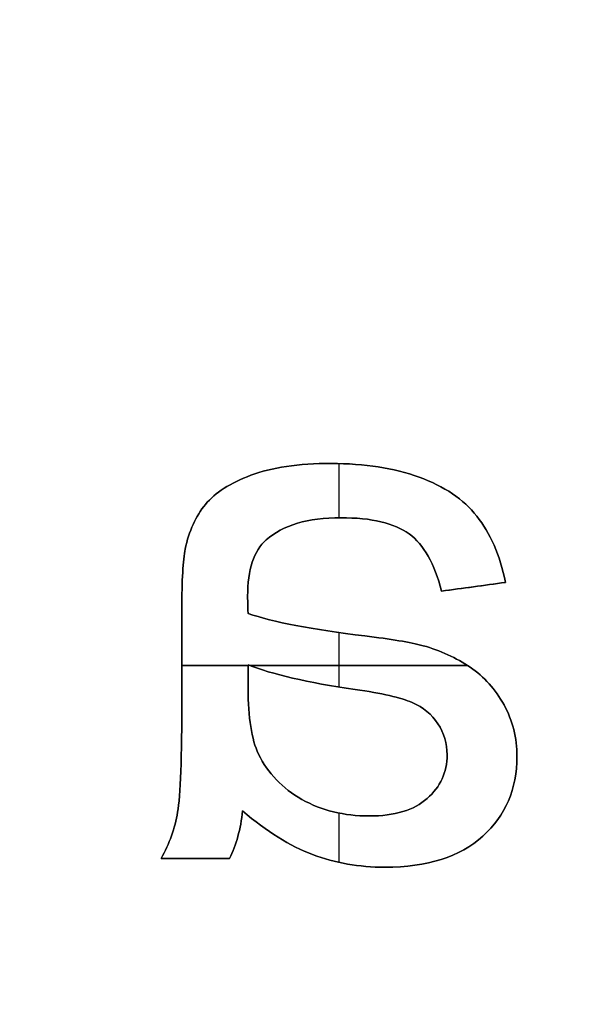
# Model space of a CAD drawing. Header units: millimetres. Extents: x -47.2 to 47.2, y -47.2 to 47.2.
# Tile 158 of 256: x -4.6 to -2.5, y 9.2 to 12.9. Entities that reach past the tile are written whole.
import ezdxf

# ---------------------------------------------------------------- set-up
doc = ezdxf.new("R2010")
doc.units = ezdxf.units.MM
doc.layers.add('Dedalino', color=18, linetype='Continuous', true_color=0x000000)

msp = doc.modelspace()

# ---------------------------------------------------------------- linework, layer by layer
at = {"layer": 'Dedalino', "color": 253, "true_color": 0x999999}
for p, q in [((-3.3863, 10.9949, 2), (-3.3863, 11.1982, 2)), ((-3.3863, 10.9949, 1.75), (-3.3863, 11.1982, 1.75)), ((-2.7615, 10.7524, 1.875), (-3.0015, 10.7196, 1.875)), ((-2.8815, 10.736, 2), (-2.8815, 10.736, 1.75)), ((-3.3863, 10.3603, 2), (-3.3863, 10.5642, 2)), ((-3.3863, 10.3603, 1.75), (-3.3863, 10.5642, 1.75)), ((-3.9757, 10.4413, 2), (-3.7275, 10.4413, 2)), ((-3.7275, 10.4413, 1.75), (-3.9757, 10.4413, 1.75)), ((-3.7212, 10.4413, 2), (-2.9053, 10.4413, 2)), ((-2.9053, 10.4413, 1.75), (-3.7212, 10.4413, 1.75)), ((-3.3863, 9.7022, 2), (-3.3863, 9.8872, 2)), ((-3.3863, 9.7022, 1.75), (-3.3863, 9.8872, 1.75)), ((-4.0534, 9.7168, 1.875), (-3.7971, 9.7168, 1.875)), ((-3.9253, 9.7168, 2), (-3.9253, 9.7168, 1.75))]:
    msp.add_line(p, q, dxfattribs=at)
at = {"layer": 'Dedalino', "color": 1, "true_color": 0xff0000}
for points, weights, degree, knots in [([(47.199, 0, 2), (47.199, 47.199, 2), (0, 47.199, 2), (-47.199, 47.199, 2), (-47.199, 0, 2)], [1, 0.707106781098, 1, 0.707106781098, 1], 2, [0, 0, 0, 94.398023, 94.398023, 188.796046, 188.796046, 188.796046]), ([(-47.1865, 0, 8.189), (-47.1865, 27.6412, 8.189), (-27.6412, 47.1865, 8.189), (0, 47.1865, 8.189), (27.6412, 47.1865, 8.189), (47.1865, 27.6412, 8.189), (47.1865, 0, 8.189)], [0.999999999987, 0.804737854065, 0.80473785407, 1, 0.804737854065, 0.804737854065, 1], 3, [0, 0, 0, 0, 82.974458, 82.974458, 82.974458, 165.948917, 165.948917, 165.948917, 165.948917]), ([(-47.0491, 0, 14.4817), (-47.0491, 27.5607, 14.4817), (-27.5607, 47.0491, 14.4817), (0, 47.0491, 14.4817), (27.5607, 47.0491, 14.4817), (47.0491, 27.5607, 14.4817), (47.0491, 0, 14.4817)], [0.999999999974, 0.804737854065, 0.804737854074, 1, 0.804737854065, 0.804737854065, 1], 3, [0, 0, 0, 0, 82.974458, 82.974458, 82.974458, 165.948917, 165.948917, 165.948917, 165.948917]), ([(0, -47, 2), (-47, -47, 2), (-47, 0, 2), (-47, 47, 2), (0, 47, 2)], [1, 0.707106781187, 1, 0.707106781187, 1], 2, [0, 0, 0, 94, 94, 188, 188, 188]), ([(-46.7916, 0, 20.7455), (-46.7916, 27.4099, 20.7455), (-27.4099, 46.7916, 20.7455), (0, 46.7916, 20.7455), (27.4099, 46.7916, 20.7455), (46.7916, 27.4099, 20.7455), (46.7916, 0, 20.7455)], [0.999999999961, 0.804737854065, 0.804737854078, 1, 0.804737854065, 0.804737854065, 1], 3, [0, 0, 0, 0, 82.974458, 82.974458, 82.974458, 165.948917, 165.948917, 165.948917, 165.948917]), ([(-46.5, 0, 1.5), (-46.5, 46.5, 1.5), (0, 46.5, 1.5), (46.5, 46.5, 1.5), (46.5, 0, 1.5)], [1, 0.707106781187, 1, 0.707106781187, 1], 2, [0, 0, 0, 71.471233, 71.471233, 142.942466, 142.942466, 142.942466]), ([(-46.5, 0, 2), (-46.5, 46.5, 2), (0, 46.5, 2), (46.5, 46.5, 2), (46.5, 0, 2)], [1, 0.707106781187, 1, 0.707106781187, 1], 2, [0, 0, 0, 93, 93, 186, 186, 186]), ([(-46.5, 0, 1.75), (-46.5, 46.5, 1.75), (0, 46.5, 1.75), (46.5, 46.5, 1.75), (46.5, 0, 1.75)], [1, 0.707106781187, 1, 0.707106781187, 1], 2, [0, 0, 0, 73.042029, 73.042029, 146.084058, 146.084058, 146.084058]), ([(-46.4181, 0, 26.9426), (-46.4181, 27.1911, 26.9426), (-27.1911, 46.4181, 26.9426), (0, 46.4181, 26.9426), (27.1911, 46.4181, 26.9426), (46.4181, 27.1911, 26.9426), (46.4181, 0, 26.9426)], [0.999999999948, 0.804737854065, 0.804737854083, 1, 0.804737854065, 0.804737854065, 1], 3, [0, 0, 0, 0, 82.974458, 82.974458, 82.974458, 165.948917, 165.948917, 165.948917, 165.948917]), ([(-45.9203, 0, 33.0945), (-45.9203, 26.8995, 33.0945), (-26.8995, 45.9203, 33.0945), (0, 45.9203, 33.0945), (26.8995, 45.9203, 33.0945), (45.9203, 26.8995, 33.0945), (45.9203, 0, 33.0945)], [0.999999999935, 0.804737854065, 0.804737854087, 1, 0.804737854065, 0.804737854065, 1], 3, [0, 0, 0, 0, 82.974458, 82.974458, 82.974458, 165.948917, 165.948917, 165.948917, 165.948917]), ([(-45.5, 0, 0.5), (-45.5, 45.5, 0.5), (0, 45.5, 0.5), (45.5, 45.5, 0.5), (45.5, 0, 0.5)], [1, 0.707106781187, 1, 0.707106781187, 1], 2, [-182, -182, -182, -91, -91, 0, 0, 0]), ([(-45.5, 0, 0.5), (-45.5, 45.5, 0.5), (0, 45.5, 0.5), (45.5, 45.5, 0.5), (45.5, 0, 0.5)], [1, 0.707106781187, 1, 0.707106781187, 1], 2, [0, 0, 0, 71.471233, 71.471233, 142.942466, 142.942466, 142.942466]), ([(0, -45.5, 10), (-45.5, -45.5, 10), (-45.5, 0, 10), (-45.5, 45.5, 10), (0, 45.5, 10)], [1, 0.707106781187, 1, 0.707106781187, 1], 2, [-182, -182, -182, -91, -91, 0, 0, 0]), ([(0, -45.5, 2), (-45.5, -45.5, 2), (-45.5, 0, 2), (-45.5, 45.5, 2), (0, 45.5, 2)], [1, 0.707106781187, 1, 0.707106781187, 1], 2, [0, 0, 0, 91, 91, 182, 182, 182]), ([(0, -45.5, 6), (-45.5, -45.5, 6), (-45.5, 0, 6), (-45.5, 45.5, 6), (0, 45.5, 6)], [1, 0.707106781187, 1, 0.707106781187, 1], 2, [71.471233, 71.471233, 71.471233, 142.942466, 142.942466, 214.413699, 214.413699, 214.413699]), ([(-45.48, 0, 2), (-45.48, 45.48, 2), (0, 45.48, 2), (45.48, 45.48, 2), (45.48, 0, 2)], [1, 0.707106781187, 1, 0.707106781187, 1], 2, [-181.92, -181.92, -181.92, -90.96, -90.96, 0, 0, 0]), ([(-45.48, 0, 9), (-45.48, 45.48, 9), (0, 45.48, 9), (45.48, 45.48, 9), (45.48, 0, 9)], [1, 0.707106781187, 1, 0.707106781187, 1], 2, [0, 0, 0, 90.96, 90.96, 181.92, 181.92, 181.92]), ([(-45.48, 0, 5.5), (-45.48, 45.48, 5.5), (0, 45.48, 5.5), (45.48, 45.48, 5.5), (45.48, 0, 5.5)], [1, 0.707106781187, 1, 0.707106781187, 1], 2, [0, 0, 0, 71.439817, 71.439817, 142.879634, 142.879634, 142.879634]), ([(0, 45.4498, 10), (-45.4498, 45.4498, 10), (-45.4498, 0, 10), (-45.4498, -45.4498, 10), (0, -45.4498, 10)], [1, 0.707106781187, 1, 0.707106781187, 1], 2, [-181.799029, -181.799029, -181.799029, -90.899515, -90.899515, 0, 0, 0]), ([(-45.2662, 0, 39.2464), (-45.2662, 26.5163, 39.2464), (-26.5163, 45.2662, 39.2464), (0, 45.2662, 39.2464), (26.5163, 45.2662, 39.2464), (45.2662, 26.5163, 39.2464), (45.2662, 0, 39.2464)], [0.999999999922, 0.804737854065, 0.804737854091, 1, 0.804737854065, 0.804737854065, 1], 3, [0, 0, 0, 0, 82.974458, 82.974458, 82.974458, 165.948917, 165.948917, 165.948917, 165.948917]), ([(-45.224, 0, 0.5), (-45.224, 45.224, 0.5), (0, 45.224, 0.5), (45.224, 45.224, 0.5), (45.224, 0, 0.5)], [1, 0.707106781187, 1, 0.707106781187, 1], 2, [0, 0, 0, 90.448, 90.448, 180.896, 180.896, 180.896]), ([(-44.874, 0), (-44.874, 44.874), (0, 44.874), (44.874, 44.874), (44.874, 0)], [1, 0.707106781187, 1, 0.707106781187, 1], 2, [0, 0, 0, 89.748, 89.748, 179.496, 179.496, 179.496]), ([(-44.524, 0, 0.5), (-44.524, 44.524, 0.5), (0, 44.524, 0.5), (44.524, 44.524, 0.5), (44.524, 0, 0.5)], [1, 0.707106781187, 1, 0.707106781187, 1], 2, [-178.096, -178.096, -178.096, -89.048, -89.048, 0, 0, 0]), ([(-44.3878, 0, 45.4308), (-44.3878, 26.0017, 45.4308), (-26.0017, 44.3878, 45.4308), (0, 44.3878, 45.4308), (26.0017, 44.3878, 45.4308), (44.3878, 26.0017, 45.4308), (44.3878, 0, 45.4308)], [0.999999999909, 0.804737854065, 0.804737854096, 1, 0.804737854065, 0.804737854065, 1], 3, [0, 0, 0, 0, 82.974458, 82.974458, 82.974458, 165.948917, 165.948917, 165.948917, 165.948917]), ([(-44.024, 0, 0.5), (-44.024, 44.024, 0.5), (0, 44.024, 0.5), (44.024, 44.024, 0.5), (44.024, 0, 0.5)], [1, 0.707106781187, 1, 0.707106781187, 1], 2, [0, 0, 0, 88.048, 88.048, 176.096, 176.096, 176.096]), ([(-44, 0, 10.5156), (-44, 44, 10.5156), (0, 44, 10.5156), (44, 44, 10.5156), (44, 0, 10.5156)], [1, 0.707106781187, 1, 0.707106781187, 1], 2, [0, 0, 0, 88, 88, 176, 176, 176]), ([(-44, 0, 2), (-44, 44, 2), (0, 44, 2), (44, 44, 2), (44, 0, 2)], [1, 0.707106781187, 1, 0.707106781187, 1], 2, [0, 0, 0, 88, 88, 176, 176, 176]), ([(-44, 0, 6.2578), (-44, 44, 6.2578), (0, 44, 6.2578), (44, 44, 6.2578), (44, 0, 6.2578)], [1, 0.707106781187, 1, 0.707106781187, 1], 2, [0, 0, 0, 69.115038, 69.115038, 138.230077, 138.230077, 138.230077]), ([(-43.674, 0), (-43.674, 43.674), (0, 43.674), (43.674, 43.674), (43.674, 0)], [1, 0.707106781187, 1, 0.707106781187, 1], 2, [0, 0, 0, 87.348, 87.348, 174.696, 174.696, 174.696]), ([(-43.324, 0, 0.5), (-43.324, 43.324, 0.5), (0, 43.324, 0.5), (43.324, 43.324, 0.5), (43.324, 0, 0.5)], [1, 0.707106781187, 1, 0.707106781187, 1], 2, [-173.296, -173.296, -173.296, -86.648, -86.648, 0, 0, 0]), ([(-43.1697, 0, 51.6319), (-43.1697, 25.2882, 51.6319), (-25.2882, 43.1697, 51.6319), (0, 43.1697, 51.6319), (25.2882, 43.1697, 51.6319), (43.1697, 25.2882, 51.6319), (43.1697, 0, 51.6319)], [0.999999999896, 0.804737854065, 0.8047378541, 1, 0.804737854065, 0.804737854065, 1], 3, [0, 0, 0, 0, 82.974458, 82.974458, 82.974458, 165.948917, 165.948917, 165.948917, 165.948917]), ([(-42.824, 0, 0.5), (-42.824, 42.824, 0.5), (0, 42.824, 0.5), (42.824, 42.824, 0.5), (42.824, 0, 0.5)], [1, 0.707106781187, 1, 0.707106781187, 1], 2, [0, 0, 0, 85.648, 85.648, 171.296, 171.296, 171.296]), ([(-42.474, 0), (-42.474, 42.474), (0, 42.474), (42.474, 42.474), (42.474, 0)], [1, 0.707106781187, 1, 0.707106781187, 1], 2, [0, 0, 0, 84.948, 84.948, 169.896, 169.896, 169.896]), ([(-42.124, 0, 0.5), (-42.124, 42.124, 0.5), (0, 42.124, 0.5), (42.124, 42.124, 0.5), (42.124, 0, 0.5)], [1, 0.707106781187, 1, 0.707106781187, 1], 2, [-168.496, -168.496, -168.496, -84.248, -84.248, 0, 0, 0]), ([(-41.624, 0, 0.5), (-41.624, 41.624, 0.5), (0, 41.624, 0.5), (41.624, 41.624, 0.5), (41.624, 0, 0.5)], [1, 0.707106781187, 1, 0.707106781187, 1], 2, [0, 0, 0, 83.248, 83.248, 166.496, 166.496, 166.496]), ([(-41.4374, 0, 57.7505), (-41.4374, 24.2735, 57.7505), (-24.2735, 41.4374, 57.7505), (0, 41.4374, 57.7505), (24.2735, 41.4374, 57.7505), (41.4374, 24.2735, 57.7505), (41.4374, 0, 57.7505)], [0.999999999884, 0.804737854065, 0.804737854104, 1, 0.804737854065, 0.804737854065, 1], 3, [0, 0, 0, 0, 82.974458, 82.974458, 82.974458, 165.948917, 165.948917, 165.948917, 165.948917]), ([(-41.274, 0), (-41.274, 41.274), (0, 41.274), (41.274, 41.274), (41.274, 0)], [1, 0.707106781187, 1, 0.707106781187, 1], 2, [0, 0, 0, 82.548, 82.548, 165.096, 165.096, 165.096]), ([(-40.924, 0, 0.5), (-40.924, 40.924, 0.5), (0, 40.924, 0.5), (40.924, 40.924, 0.5), (40.924, 0, 0.5)], [1, 0.707106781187, 1, 0.707106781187, 1], 2, [-163.696, -163.696, -163.696, -81.848, -81.848, 0, 0, 0]), ([(-40.424, 0, 0.5), (-40.424, 40.424, 0.5), (0, 40.424, 0.5), (40.424, 40.424, 0.5), (40.424, 0, 0.5)], [1, 0.707106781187, 1, 0.707106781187, 1], 2, [0, 0, 0, 80.848, 80.848, 161.696, 161.696, 161.696]), ([(-40.074, 0), (-40.074, 40.074), (0, 40.074), (40.074, 40.074), (40.074, 0)], [1, 0.707106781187, 1, 0.707106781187, 1], 2, [0, 0, 0, 80.148, 80.148, 160.296, 160.296, 160.296]), ([(-39.724, 0, 0.5), (-39.724, 39.724, 0.5), (0, 39.724, 0.5), (39.724, 39.724, 0.5), (39.724, 0, 0.5)], [1, 0.707106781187, 1, 0.707106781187, 1], 2, [-158.896, -158.896, -158.896, -79.448, -79.448, 0, 0, 0]), ([(-39.224, 0, 0.5), (-39.224, 39.224, 0.5), (0, 39.224, 0.5), (39.224, 39.224, 0.5), (39.224, 0, 0.5)], [1, 0.707106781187, 1, 0.707106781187, 1], 2, [0, 0, 0, 78.448, 78.448, 156.896, 156.896, 156.896]), ([(-38.971, 0, 63.5882), (-38.971, 22.8287, 63.5882), (-22.8287, 38.971, 63.5882), (0, 38.971, 63.5882), (22.8287, 38.971, 63.5882), (38.971, 22.8287, 63.5882), (38.971, 0, 63.5882)], [0.999999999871, 0.804737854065, 0.804737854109, 1, 0.804737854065, 0.804737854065, 1], 3, [0, 0, 0, 0, 82.974458, 82.974458, 82.974458, 165.948917, 165.948917, 165.948917, 165.948917]), ([(-38.874, 0), (-38.874, 38.874), (0, 38.874), (38.874, 38.874), (38.874, 0)], [1, 0.707106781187, 1, 0.707106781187, 1], 2, [0, 0, 0, 77.748, 77.748, 155.496, 155.496, 155.496]), ([(-38.707, 0, 2), (-38.707, 38.707, 2), (0, 38.707, 2), (38.707, 38.707, 2), (38.707, 0, 2)], [1, 0.707106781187, 1, 0.707106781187, 1], 2, [-154.828, -154.828, -154.828, -77.414, -77.414, 0, 0, 0]), ([(-38.524, 0, 0.5), (-38.524, 38.524, 0.5), (0, 38.524, 0.5), (38.524, 38.524, 0.5), (38.524, 0, 0.5)], [1, 0.707106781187, 1, 0.707106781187, 1], 2, [-154.096, -154.096, -154.096, -77.048, -77.048, 0, 0, 0]), ([(-38.3534, 0, 2.1464), (-38.3534, 38.3534, 2.1464), (0, 38.3534, 2.1464), (38.3534, 38.3534, 2.1464), (38.3534, 0, 2.1464)], [1, 0.707106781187, 1, 0.707106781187, 1], 2, [0, 0, 0, 76.706893, 76.706893, 153.413786, 153.413786, 153.413786]), ([(0, -37.9093, 0.5761), (-37.9093, -37.9093, 0.5761), (-37.9093, 0, 0.5761), (-37.9093, 37.9093, 0.5761), (0, 37.9093, 0.5761)], [0.5, 0.353553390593, 0.5, 0.353553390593, 0.5], 2, [0, 0, 0, 59.36725, 59.36725, 118.7345, 118.7345, 118.7345]), ([(0, -37.5849, 0.7929), (-37.5849, -37.5849, 0.7929), (-37.5849, 0, 0.7929), (-37.5849, 37.5849, 0.7929), (0, 37.5849, 0.7929)], [1, 0.707106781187, 1, 0.707106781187, 1], 2, [0, 0, 0, 58.081297, 58.081297, 116.162595, 116.162595, 116.162595]), ([(-37.2921, 0, 3.2071), (-37.2921, 37.2921, 3.2071), (0, 37.2921, 3.2071), (37.2921, 37.2921, 3.2071), (37.2921, 0, 3.2071)], [1, 0.707106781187, 1, 0.707106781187, 1], 2, [0, 0, 0, 74.584214, 74.584214, 149.168427, 149.168427, 149.168427]), ([(0, -37.128, 1.25), (-37.128, -37.128, 1.25), (-37.128, 0, 1.25), (-37.128, 37.128, 1.25), (0, 37.128, 1.25)], [1, 0.707106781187, 1, 0.707106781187, 1], 2, [0, 0, 0, 58.081297, 58.081297, 116.162595, 116.162595, 116.162595]), ([(-36.585, 0, 3.5), (-36.585, 36.585, 3.5), (0, 36.585, 3.5), (36.585, 36.585, 3.5), (36.585, 0, 3.5)], [1, 0.707106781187, 1, 0.707106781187, 1], 2, [0, 0, 0, 73.17, 73.17, 146.34, 146.34, 146.34]), ([(-35.964, 0, 2), (-35.964, 35.964, 2), (0, 35.964, 2), (35.964, 35.964, 2), (35.964, 0, 2)], [1, 0.707106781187, 1, 0.707106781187, 1], 2, [-143.856, -143.856, -143.856, -71.928, -71.928, 0, 0, 0]), ([(-35.6039, 0, 68.9041), (-35.6039, 20.8563, 68.9041), (-20.8563, 35.6039, 68.9041), (0, 35.6039, 68.9041), (20.8563, 35.6039, 68.9041), (35.6039, 20.8563, 68.9041), (35.6039, 0, 68.9041)], [0.999999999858, 0.804737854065, 0.804737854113, 1, 0.804737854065, 0.804737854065, 1], 3, [0, 0, 0, 0, 82.974458, 82.974458, 82.974458, 165.948917, 165.948917, 165.948917, 165.948917]), ([(-32.5, 0, 3.5), (-32.5, 32.5, 3.5), (0, 32.5, 3.5), (32.5, 32.5, 3.5), (32.5, 0, 3.5)], [1, 0.707106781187, 1, 0.707106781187, 1], 2, [-130, -130, -130, -65, -65, 0, 0, 0]), ([(32.5, 0, 7.5), (32.5, 32.5, 7.5), (0, 32.5, 7.5), (-32.5, 32.5, 7.5), (-32.5, 0, 7.5)], [1, 0.707106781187, 1, 0.707106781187, 1], 2, [-130, -130, -130, -65, -65, 0, 0, 0]), ([(-32.5, 0, 5.5), (-32.5, 32.5, 5.5), (0, 32.5, 5.5), (32.5, 32.5, 5.5), (32.5, 0, 5.5)], [1, 0.707106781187, 1, 0.707106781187, 1], 2, [0, 0, 0, 51.050881, 51.050881, 102.101761, 102.101761, 102.101761]), ([(-14.8429, 0, 82.2444), (-14.8429, 8.6948, 82.2444), (-8.6948, 14.8429, 82.2444), (0, 14.8429, 82.2444), (8.6948, 14.8429, 82.2444), (14.8429, 8.6948, 82.2444), (14.8429, 0, 82.2444)], [0.999999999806, 0.804737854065, 0.80473785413, 1, 0.804737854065, 0.804737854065, 1], 3, [0, 0, 0, 0, 82.974458, 82.974458, 82.974458, 165.948917, 165.948917, 165.948917, 165.948917])]:
    msp.add_rational_spline(points, weights, degree=degree, knots=knots, dxfattribs=at)
for points, weights, degree in [([(0, -45.0915, 21.4077), (-90.1829, -45.0915, 21.4077), (-90.1829, 45.0915, 21.4077), (0, 45.0915, 21.4077)], [1, 0.333333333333, 0.333333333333, 1], 3), ([(0, -44.2833, 32.734), (-88.5665, -44.2833, 32.734), (-88.5665, 44.2833, 32.734), (0, 44.2833, 32.734)], [1, 0.333333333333, 0.333333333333, 1], 3), ([(0, -43.612, 38.3801), (-87.2241, -43.612, 38.3801), (-87.2241, 43.612, 38.3801), (0, 43.612, 38.3801)], [1, 0.333333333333, 0.333333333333, 1], 3), ([(0, -42.8457, 44.0457), (-85.6915, -42.8457, 44.0457), (-85.6915, 42.8457, 44.0457), (0, 42.8457, 44.0457)], [1, 0.333333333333, 0.333333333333, 1], 3), ([(0, -41.9076, 49.6006), (-83.8151, -41.9076, 49.6006), (-83.8151, 41.9076, 49.6006), (0, 41.9076, 49.6006)], [1, 0.333333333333, 0.333333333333, 1], 3), ([(0, -40.4901, 54.996), (-80.9802, -40.4901, 54.996), (-80.9802, 40.4901, 54.996), (0, 40.4901, 54.996)], [1, 0.333333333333, 0.333333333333, 1], 3), ([(0, -38.4565, 60.139), (-76.913, -38.4565, 60.139), (-76.913, 38.4565, 60.139), (0, 38.4565, 60.139)], [1, 0.333333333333, 0.333333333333, 1], 3), ([(-38.292, 0, 0.5), (-38.292, 38.292, 0.5), (0, 38.292, 0.5)], [1, 0.707106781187, 1], 2), ([(-36.6711, 0, 1.7071), (-36.6711, 36.6711, 1.7071), (0, 36.6711, 1.7071)], [1, 0.707106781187, 1], 2), ([(0, -35.8087, 65.0865), (-71.6175, -35.8087, 65.0865), (-71.6175, 35.8087, 65.0865), (0, 35.8087, 65.0865)], [1, 0.333333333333, 0.333333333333, 1], 3)]:
    msp.add_rational_spline(points, weights, degree=degree, dxfattribs=at)
at = {"layer": 'Dedalino', "color": 253, "true_color": 0x999999}
for points, knots in [([(-3.7168, 11.1545, 2), (-3.639, 11.1837, 2), (-3.5387, 11.1985, 2), (-3.2906, 11.1985, 2), (-3.1806, 11.1811, 2), (-3.0864, 11.1474, 2)], [0, 0, 0, 0, 0.3213163, 0.3213163, 0.6439604, 0.6439604, 0.6439604, 0.6439604]), ([(-3.0864, 11.1474, 1.75), (-3.1806, 11.1811, 1.75), (-3.2906, 11.1985, 1.75), (-3.5387, 11.1985, 1.75), (-3.639, 11.1837, 1.75), (-3.7168, 11.1545, 1.75)], [0, 0, 0, 0, 0.3226441, 0.3226441, 0.6439604, 0.6439604, 0.6439604, 0.6439604]), ([(-3.0864, 11.1474, 1.875), (-3.1806, 11.1811, 1.875), (-3.2906, 11.1985, 1.875), (-3.5387, 11.1985, 1.875), (-3.639, 11.1837, 1.875), (-3.7168, 11.1545, 1.875)], [0, 0, 0, 0, 0.5010309, 0.5010309, 1, 1, 1, 1]), ([(-3.0015, 10.7196, 2), (-3.0281, 10.8225, 2), (-3.0685, 10.8941, 2), (-3.179, 10.9749, 2), (-3.264, 10.9949, 2), (-3.5034, 10.9949, 2), (-3.5965, 10.9673, 2), (-3.6595, 10.912, 2)], [0, 0, 0, 0, 0.2712546, 0.2712546, 0.5425092, 0.5425092, 0.8329677, 0.8329677, 0.8329677, 0.8329677]), ([(-3.6595, 10.912, 1.75), (-3.5965, 10.9673, 1.75), (-3.5034, 10.9949, 1.75), (-3.264, 10.9949, 1.75), (-3.179, 10.9749, 1.75), (-3.0685, 10.8941, 1.75), (-3.0281, 10.8225, 1.75), (-3.0015, 10.7196, 1.75)], [0, 0, 0, 0, 0.2904585, 0.2904585, 0.5617131, 0.5617131, 0.8329677, 0.8329677, 0.8329677, 0.8329677]), ([(-3.6595, 10.912, 1.875), (-3.5965, 10.9673, 1.875), (-3.5034, 10.9949, 1.875), (-3.264, 10.9949, 1.875), (-3.179, 10.9749, 1.875), (-3.0685, 10.8941, 1.875), (-3.0281, 10.8225, 1.875), (-3.0015, 10.7196, 1.875)], [0, 0, 0, 0, 0.3487032, 0.3487032, 0.6743516, 0.6743516, 1, 1, 1, 1]), ([(-3.6595, 10.912, 2), (-3.7055, 10.8711, 2), (-3.7291, 10.8005, 2), (-3.7291, 10.6915, 2), (-3.7285, 10.67, 2), (-3.7275, 10.6362, 2)], [0, 0, 0, 0, 0.2763261, 0.2763261, 0.3002931, 0.3002931, 0.3002931, 0.3002931]), ([(-3.7275, 10.6362, 1.75), (-3.7285, 10.67, 1.75), (-3.7291, 10.6915, 1.75), (-3.7291, 10.8005, 1.75), (-3.7055, 10.8711, 1.75), (-3.6595, 10.912, 1.75)], [0, 0, 0, 0, 0.0239671, 0.0239671, 0.3002931, 0.3002931, 0.3002931, 0.3002931]), ([(-3.7275, 10.6362, 1.875), (-3.7285, 10.67, 1.875), (-3.7291, 10.6915, 1.875), (-3.7291, 10.8005, 1.875), (-3.7055, 10.8711, 1.875), (-3.6595, 10.912, 1.875)], [0, 0, 0, 0, 0.079812, 0.079812, 1, 1, 1, 1]), ([(-3.9915, 9.8908, 2), (-3.9808, 9.9511, 2), (-3.9757, 10.0954, 2), (-3.9757, 10.4333, 2), (-3.9757, 10.5424, 2), (-3.9757, 10.7606, 2), (-3.9716, 10.8358, 2), (-3.9634, 10.8777, 2)], [0, 0, 0, 0, 0.5061482, 0.5061482, 0.7477103, 0.7477103, 0.988895, 0.988895, 0.988895, 0.988895]), ([(-3.9634, 10.8777, 1.75), (-3.9716, 10.8358, 1.75), (-3.9757, 10.7606, 1.75), (-3.9757, 10.5424, 1.75), (-3.9757, 10.4333, 1.75), (-3.9757, 10.0954, 1.75), (-3.9808, 9.9511, 1.75), (-3.9915, 9.8908, 1.75)], [0, 0, 0, 0, 0.2411847, 0.2411847, 0.4827468, 0.4827468, 0.988895, 0.988895, 0.988895, 0.988895]), ([(-3.9634, 10.8777, 1.875), (-3.9716, 10.8358, 1.875), (-3.9757, 10.7606, 1.875), (-3.9757, 10.5424, 1.875), (-3.9757, 10.4333, 1.875), (-3.9757, 10.0954, 1.875), (-3.9808, 9.9511, 1.875), (-3.9915, 9.8908, 1.875)], [0, 0, 0, 0, 0.2438931, 0.2438931, 0.4881679, 0.4881679, 1, 1, 1, 1]), ([(-3.7275, 10.4438, 2), (-3.7275, 10.4138, 2), (-3.7275, 10.3838, 2), (-3.7275, 10.2458, 2), (-3.7142, 10.164, 2), (-3.6881, 10.1082, 2)], [0, 0, 0, 0, 0.0745144, 0.0745144, 0.3425121, 0.3425121, 0.3425121, 0.3425121]), ([(-3.6881, 10.1082, 1.75), (-3.7142, 10.164, 1.75), (-3.7275, 10.2458, 1.75), (-3.7275, 10.3838, 1.75), (-3.7275, 10.4138, 1.75), (-3.7275, 10.4438, 1.75)], [0, 0, 0, 0, 0.2679977, 0.2679977, 0.3425121, 0.3425121, 0.3425121, 0.3425121]), ([(-3.6881, 10.1082, 1.875), (-3.7142, 10.164, 1.875), (-3.7275, 10.2458, 1.875), (-3.7275, 10.3838, 1.875), (-3.7275, 10.4138, 1.875), (-3.7275, 10.4438, 1.875)], [0, 0, 0, 0, 0.782447, 0.782447, 1, 1, 1, 1]), ([(-2.7677, 10.2929, 2), (-2.7354, 10.2346, 2), (-2.7191, 10.1696, 2), (-2.7191, 9.9777, 2), (-2.7621, 9.8785, 2), (-2.9329, 9.7229, 2), (-3.0552, 9.6841, 2), (-3.311, 9.6841, 2), (-3.4011, 9.6999, 2), (-3.4855, 9.7316, 2)], [0, 0, 0, 0, 0.224607, 0.224607, 0.610346, 0.610346, 0.996085, 0.996085, 1.230505, 1.230505, 1.230505, 1.230505]), ([(-3.4855, 9.7316, 1.75), (-3.4011, 9.6999, 1.75), (-3.311, 9.6841, 1.75), (-3.0552, 9.6841, 1.75), (-2.9329, 9.7229, 1.75), (-2.7621, 9.8785, 1.75), (-2.7191, 9.9777, 1.75), (-2.7191, 10.1696, 1.75), (-2.7354, 10.2346, 1.75), (-2.7677, 10.2929, 1.75)], [0, 0, 0, 0, 0.23442, 0.23442, 0.620159, 0.620159, 1.005898, 1.005898, 1.230505, 1.230505, 1.230505, 1.230505]), ([(-3.4855, 9.7316, 1.875), (-3.4011, 9.6999, 1.875), (-3.311, 9.6841, 1.875), (-3.0552, 9.6841, 1.875), (-2.9329, 9.7229, 1.875), (-2.7621, 9.8785, 1.875), (-2.7191, 9.9777, 1.875), (-2.7191, 10.1696, 1.875), (-2.7354, 10.2346, 1.875), (-2.7677, 10.2929, 1.875)], [0, 0, 0, 0, 0.190507, 0.190507, 0.503987, 0.503987, 0.817467, 0.817467, 1, 1, 1, 1]), ([(-3.0557, 9.9419, 2), (-3.0061, 9.9854, 2), (-2.981, 10.0402, 2), (-2.981, 10.1481, 2), (-2.9928, 10.187, 2), (-3.0153, 10.2223, 2)], [0, 0, 0, 0, 0.1920928, 0.1920928, 0.3166529, 0.3166529, 0.3166529, 0.3166529]), ([(-3.0153, 10.2223, 1.75), (-2.9928, 10.187, 1.75), (-2.981, 10.1481, 1.75), (-2.981, 10.0402, 1.75), (-3.0061, 9.9854, 1.75), (-3.0557, 9.9419, 1.75)], [0, 0, 0, 0, 0.1245602, 0.1245602, 0.3166529, 0.3166529, 0.3166529, 0.3166529]), ([(-3.0153, 10.2223, 1.875), (-2.9928, 10.187, 1.875), (-2.981, 10.1481, 1.875), (-2.981, 10.0402, 1.875), (-3.0061, 9.9854, 1.875), (-3.0557, 9.9419, 1.875)], [0, 0, 0, 0, 0.393365, 0.393365, 1, 1, 1, 1]), ([(-3.6881, 10.1082, 2), (-3.6533, 10.0366, 2), (-3.5991, 9.9798, 2), (-3.4517, 9.8969, 2), (-3.3678, 9.8764, 2), (-3.1775, 9.8764, 2), (-3.1054, 9.8979, 2), (-3.0557, 9.9419, 2)], [0, 0, 0, 0, 0.2476152, 0.2476152, 0.4952304, 0.4952304, 0.7455225, 0.7455225, 0.7455225, 0.7455225]), ([(-3.0557, 9.9419, 1.75), (-3.1054, 9.8979, 1.75), (-3.1775, 9.8764, 1.75), (-3.3678, 9.8764, 1.75), (-3.4517, 9.8969, 1.75), (-3.5991, 9.9798, 1.75), (-3.6533, 10.0366, 1.75), (-3.6881, 10.1082, 1.75)], [0, 0, 0, 0, 0.2502921, 0.2502921, 0.4979073, 0.4979073, 0.7455225, 0.7455225, 0.7455225, 0.7455225]), ([(-3.0557, 9.9419, 1.875), (-3.1054, 9.8979, 1.875), (-3.1775, 9.8764, 1.875), (-3.3678, 9.8764, 1.875), (-3.4517, 9.8969, 1.875), (-3.5991, 9.9798, 1.875), (-3.6533, 10.0366, 1.875), (-3.6881, 10.1082, 1.875)], [0, 0, 0, 0, 0.335727, 0.335727, 0.667864, 0.667864, 1, 1, 1, 1])]:
    msp.add_open_spline(points, degree=3, knots=knots, dxfattribs=at)
for points, degree in [([(-3.4149, 11.1985, 2), (-3.4149, 11.1985, 1.875), (-3.4149, 11.1985, 1.75)], 2), ([(-3.8872, 11.045, 2), (-3.8508, 11.089, 2), (-3.794, 11.1254, 2), (-3.7168, 11.1545, 2)], 3), ([(-3.7168, 11.1545, 1.75), (-3.794, 11.1254, 1.75), (-3.8508, 11.089, 1.75), (-3.8872, 11.045, 1.75)], 3), ([(-3.7168, 11.1545, 1.875), (-3.794, 11.1254, 1.875), (-3.8508, 11.089, 1.875), (-3.8872, 11.045, 1.875)], 3), ([(-3.7168, 11.1545, 1.75), (-3.7168, 11.1545, 1.875), (-3.7168, 11.1545, 2)], 2), ([(-3.0864, 11.1474, 1.75), (-3.0864, 11.1474, 1.875), (-3.0864, 11.1474, 2)], 2), ([(-3.0864, 11.1474, 2), (-2.9918, 11.1131, 2), (-2.9191, 11.0645, 2), (-2.8695, 11.001, 2)], 3), ([(-2.8695, 11.001, 1.75), (-2.9191, 11.0645, 1.75), (-2.9918, 11.1131, 1.75), (-3.0864, 11.1474, 1.75)], 3), ([(-2.8695, 11.001, 1.875), (-2.9191, 11.0645, 1.875), (-2.9918, 11.1131, 1.875), (-3.0864, 11.1474, 1.875)], 3), ([(-3.8173, 11.1053, 2), (-3.8173, 11.1053, 1.875), (-3.8173, 11.1053, 1.75)], 2), ([(-2.9611, 11.0851, 2), (-2.9611, 11.0851, 1.875), (-2.9611, 11.0851, 1.75)], 2), ([(-3.9634, 10.8777, 2), (-3.9491, 10.9453, 2), (-3.9235, 11.0005, 2), (-3.8872, 11.045, 2)], 3), ([(-3.8872, 11.045, 1.75), (-3.9235, 11.0005, 1.75), (-3.9491, 10.9453, 1.75), (-3.9634, 10.8777, 1.75)], 3), ([(-3.8872, 11.045, 1.875), (-3.9235, 11.0005, 1.875), (-3.9491, 10.9453, 1.875), (-3.9634, 10.8777, 1.875)], 3), ([(-3.8872, 11.045, 1.75), (-3.8872, 11.045, 1.875), (-3.8872, 11.045, 2)], 2), ([(-3.9335, 10.97, 2), (-3.9335, 10.97, 1.875), (-3.9335, 10.97, 1.75)], 2), ([(-3.3796, 10.9949, 2), (-3.3796, 10.9949, 1.875), (-3.3796, 10.9949, 1.75)], 2), ([(-2.8695, 11.001, 1.75), (-2.8695, 11.001, 1.875), (-2.8695, 11.001, 2)], 2), ([(-2.8695, 11.001, 2), (-2.8194, 10.9381, 2), (-2.7835, 10.8552, 2), (-2.7615, 10.7524, 2)], 3), ([(-2.7615, 10.7524, 1.75), (-2.7835, 10.8552, 1.75), (-2.8194, 10.9381, 1.75), (-2.8695, 11.001, 1.75)], 3), ([(-2.7615, 10.7524, 1.875), (-2.7835, 10.8552, 1.875), (-2.8194, 10.9381, 1.875), (-2.8695, 11.001, 1.875)], 3), ([(-3.1238, 10.9345, 2), (-3.1238, 10.9345, 1.875), (-3.1238, 10.9345, 1.75)], 2), ([(-3.6595, 10.912, 1.75), (-3.6595, 10.912, 1.875), (-3.6595, 10.912, 2)], 2), ([(-3.9634, 10.8777, 1.75), (-3.9634, 10.8777, 1.875), (-3.9634, 10.8777, 2)], 2), ([(-2.805, 10.8917, 2), (-2.805, 10.8917, 1.875), (-2.805, 10.8917, 1.75)], 2), ([(-2.7615, 10.7524, 2), (-2.8415, 10.7415, 2), (-2.9215, 10.7305, 2), (-3.0015, 10.7196, 2)], 3), ([(-3.0015, 10.7196, 1.75), (-2.9215, 10.7305, 1.75), (-2.8415, 10.7415, 1.75), (-2.7615, 10.7524, 1.75)], 3), ([(-2.7615, 10.7524, 1.75), (-2.7615, 10.7524, 1.875), (-2.7615, 10.7524, 2)], 2), ([(-3.0015, 10.7196, 1.75), (-3.0015, 10.7196, 1.875), (-3.0015, 10.7196, 2)], 2), ([(-3.7291, 10.7002, 2), (-3.7291, 10.7002, 1.875), (-3.7291, 10.7002, 1.75)], 2), ([(-3.9757, 10.6516, 2), (-3.9757, 10.6516, 1.875), (-3.9757, 10.6516, 1.75)], 2), ([(-3.7275, 10.6362, 1.75), (-3.7275, 10.6362, 1.875), (-3.7275, 10.6362, 2)], 2), ([(-3.7275, 10.6362, 2), (-3.6339, 10.6035, 2), (-3.4876, 10.5753, 2), (-3.2896, 10.5518, 2)], 3), ([(-3.2896, 10.5518, 1.75), (-3.4876, 10.5753, 1.75), (-3.6339, 10.6035, 1.75), (-3.7275, 10.6362, 1.75)], 3), ([(-3.2896, 10.5518, 1.875), (-3.4876, 10.5753, 1.875), (-3.6339, 10.6035, 1.875), (-3.7275, 10.6362, 1.875)], 3), ([(-3.5477, 10.5906, 2), (-3.5477, 10.5906, 1.875), (-3.5477, 10.5906, 1.75)], 2), ([(-3.2896, 10.5518, 1.75), (-3.2896, 10.5518, 1.875), (-3.2896, 10.5518, 2)], 2), ([(-3.2896, 10.5518, 2), (-3.1923, 10.54, 2), (-3.1197, 10.5278, 2), (-3.0711, 10.515, 2)], 3), ([(-3.0711, 10.515, 1.75), (-3.1197, 10.5278, 1.75), (-3.1923, 10.54, 1.75), (-3.2896, 10.5518, 1.75)], 3), ([(-3.0711, 10.515, 1.875), (-3.1197, 10.5278, 1.875), (-3.1923, 10.54, 1.875), (-3.2896, 10.5518, 1.875)], 3), ([(-3.1621, 10.5338, 2), (-3.1621, 10.5338, 1.875), (-3.1621, 10.5338, 1.75)], 2), ([(-3.0711, 10.515, 1.75), (-3.0711, 10.515, 1.875), (-3.0711, 10.515, 2)], 2), ([(-3.0711, 10.515, 2), (-3.0056, 10.4965, 2), (-2.9468, 10.4699, 2), (-2.8946, 10.4341, 2)], 3), ([(-2.8946, 10.4341, 1.75), (-2.9468, 10.4699, 1.75), (-3.0056, 10.4965, 1.75), (-3.0711, 10.515, 1.75)], 3), ([(-2.8946, 10.4341, 1.875), (-2.9468, 10.4699, 1.875), (-3.0056, 10.4965, 1.875), (-3.0711, 10.515, 1.875)], 3), ([(-2.9778, 10.4811, 2), (-2.9778, 10.4811, 1.875), (-2.9778, 10.4811, 1.75)], 2), ([(-3.3264, 10.3512, 2), (-3.5044, 10.3768, 2), (-3.6385, 10.4075, 2), (-3.7275, 10.4438, 2)], 3), ([(-3.7275, 10.4438, 2), (-3.7275, 10.4438, 1.875), (-3.7275, 10.4438, 1.75)], 2), ([(-3.7275, 10.4438, 1.75), (-3.6385, 10.4075, 1.75), (-3.5044, 10.3768, 1.75), (-3.3264, 10.3512, 1.75)], 3), ([(-3.7275, 10.4438, 1.875), (-3.6385, 10.4075, 1.875), (-3.5044, 10.3768, 1.875), (-3.3264, 10.3512, 1.875)], 3), ([(-2.8946, 10.4341, 1.75), (-2.8946, 10.4341, 1.875), (-2.8946, 10.4341, 2)], 2), ([(-2.8946, 10.4341, 2), (-2.8424, 10.3988, 2), (-2.7999, 10.3518, 2), (-2.7677, 10.2929, 2)], 3), ([(-2.7677, 10.2929, 1.75), (-2.7999, 10.3518, 1.75), (-2.8424, 10.3988, 1.75), (-2.8946, 10.4341, 1.75)], 3), ([(-2.7677, 10.2929, 1.875), (-2.7999, 10.3518, 1.875), (-2.8424, 10.3988, 1.875), (-2.8946, 10.4341, 1.875)], 3), ([(-3.5603, 10.3935, 2), (-3.5603, 10.3935, 1.875), (-3.5603, 10.3935, 1.75)], 2), ([(-3.7275, 10.3538, 2), (-3.7275, 10.3538, 1.875), (-3.7275, 10.3538, 1.75)], 2), ([(-3.3264, 10.3512, 1.75), (-3.3264, 10.3512, 1.875), (-3.3264, 10.3512, 2)], 2), ([(-3.112, 10.3021, 2), (-3.154, 10.32, 2), (-3.2256, 10.3364, 2), (-3.3264, 10.3512, 2)], 3), ([(-3.3264, 10.3512, 1.75), (-3.2256, 10.3364, 1.75), (-3.154, 10.32, 1.75), (-3.112, 10.3021, 1.75)], 3), ([(-3.3264, 10.3512, 1.875), (-3.2256, 10.3364, 1.875), (-3.154, 10.32, 1.875), (-3.112, 10.3021, 1.875)], 3), ([(-2.8236, 10.3723, 2), (-2.8236, 10.3723, 1.875), (-2.8236, 10.3723, 1.75)], 2), ([(-3.9757, 10.3241, 2), (-3.9757, 10.3241, 1.875), (-3.9757, 10.3241, 1.75)], 2), ([(-3.1971, 10.3278, 2), (-3.1971, 10.3278, 1.875), (-3.1971, 10.3278, 1.75)], 2), ([(-3.112, 10.3021, 1.75), (-3.112, 10.3021, 1.875), (-3.112, 10.3021, 2)], 2), ([(-3.0153, 10.2223, 2), (-3.0378, 10.2571, 2), (-3.0706, 10.2837, 2), (-3.112, 10.3021, 2)], 3), ([(-3.112, 10.3021, 1.75), (-3.0706, 10.2837, 1.75), (-3.0378, 10.2571, 1.75), (-3.0153, 10.2223, 1.75)], 3), ([(-3.112, 10.3021, 1.875), (-3.0706, 10.2837, 1.875), (-3.0378, 10.2571, 1.875), (-3.0153, 10.2223, 1.875)], 3), ([(-3.0566, 10.2684, 2), (-3.0566, 10.2684, 1.875), (-3.0566, 10.2684, 1.75)], 2), ([(-2.7677, 10.2929, 1.75), (-2.7677, 10.2929, 1.875), (-2.7677, 10.2929, 2)], 2), ([(-3.0153, 10.2223, 1.75), (-3.0153, 10.2223, 1.875), (-3.0153, 10.2223, 2)], 2), ([(-3.6881, 10.1082, 1.75), (-3.6881, 10.1082, 1.875), (-3.6881, 10.1082, 2)], 2), ([(-2.981, 10.1057, 2), (-2.981, 10.1057, 1.875), (-2.981, 10.1057, 1.75)], 2), ([(-2.7191, 10.099, 2), (-2.7191, 10.099, 1.875), (-2.7191, 10.099, 1.75)], 2), ([(-3.5254, 9.9383, 2), (-3.5254, 9.9383, 1.875), (-3.5254, 9.9383, 1.75)], 2), ([(-3.0557, 9.9419, 1.75), (-3.0557, 9.9419, 1.875), (-3.0557, 9.9419, 2)], 2), ([(-4.0534, 9.7168, 2), (-4.0227, 9.7721, 2), (-4.0018, 9.8304, 2), (-3.9915, 9.8908, 2)], 3), ([(-3.9915, 9.8908, 1.75), (-4.0018, 9.8304, 1.75), (-4.0227, 9.7721, 1.75), (-4.0534, 9.7168, 1.75)], 3), ([(-3.9915, 9.8908, 1.875), (-4.0018, 9.8304, 1.875), (-4.0227, 9.7721, 1.875), (-4.0534, 9.7168, 1.875)], 3), ([(-3.9915, 9.8908, 1.75), (-3.9915, 9.8908, 1.875), (-3.9915, 9.8908, 2)], 2), ([(-3.748, 9.8954, 2), (-3.7551, 9.8273, 2), (-3.7715, 9.7675, 2), (-3.7971, 9.7168, 2)], 3), ([(-3.7971, 9.7168, 1.75), (-3.7715, 9.7675, 1.75), (-3.7551, 9.8273, 1.75), (-3.748, 9.8954, 1.75)], 3), ([(-3.7971, 9.7168, 1.875), (-3.7715, 9.7675, 1.875), (-3.7551, 9.8273, 1.875), (-3.748, 9.8954, 1.875)], 3), ([(-3.4855, 9.7316, 2), (-3.5694, 9.7634, 2), (-3.6569, 9.8181, 2), (-3.748, 9.8954, 2)], 3), ([(-3.748, 9.8954, 2), (-3.748, 9.8954, 1.875), (-3.748, 9.8954, 1.75)], 2), ([(-3.748, 9.8954, 1.75), (-3.6569, 9.8181, 1.75), (-3.5694, 9.7634, 1.75), (-3.4855, 9.7316, 1.75)], 3), ([(-3.748, 9.8954, 1.875), (-3.6569, 9.8181, 1.875), (-3.5694, 9.7634, 1.875), (-3.4855, 9.7316, 1.875)], 3), ([(-3.2732, 9.8764, 2), (-3.2732, 9.8764, 1.875), (-3.2732, 9.8764, 1.75)], 2), ([(-4.0148, 9.8019, 2), (-4.0148, 9.8019, 1.875), (-4.0148, 9.8019, 1.75)], 2), ([(-3.7656, 9.7996, 2), (-3.7656, 9.7996, 1.875), (-3.7656, 9.7996, 1.75)], 2), ([(-3.6141, 9.7964, 2), (-3.6141, 9.7964, 1.875), (-3.6141, 9.7964, 1.75)], 2), ([(-2.8475, 9.8007, 2), (-2.8475, 9.8007, 1.875), (-2.8475, 9.8007, 1.75)], 2), ([(-4.0534, 9.7168, 1.75), (-4.0534, 9.7168, 1.875), (-4.0534, 9.7168, 2)], 2), ([(-3.7971, 9.7168, 2), (-3.8825, 9.7168, 2), (-3.968, 9.7168, 2), (-4.0534, 9.7168, 2)], 3), ([(-4.0534, 9.7168, 1.75), (-3.968, 9.7168, 1.75), (-3.8825, 9.7168, 1.75), (-3.7971, 9.7168, 1.75)], 3), ([(-3.7971, 9.7168, 1.75), (-3.7971, 9.7168, 1.875), (-3.7971, 9.7168, 2)], 2), ([(-3.4855, 9.7316, 1.75), (-3.4855, 9.7316, 1.875), (-3.4855, 9.7316, 2)], 2), ([(-3.2143, 9.6841, 2), (-3.2143, 9.6841, 1.875), (-3.2143, 9.6841, 1.75)], 2)]:
    msp.add_open_spline(points, degree=degree, dxfattribs=at)

doc.saveas('drawing.dxf')
